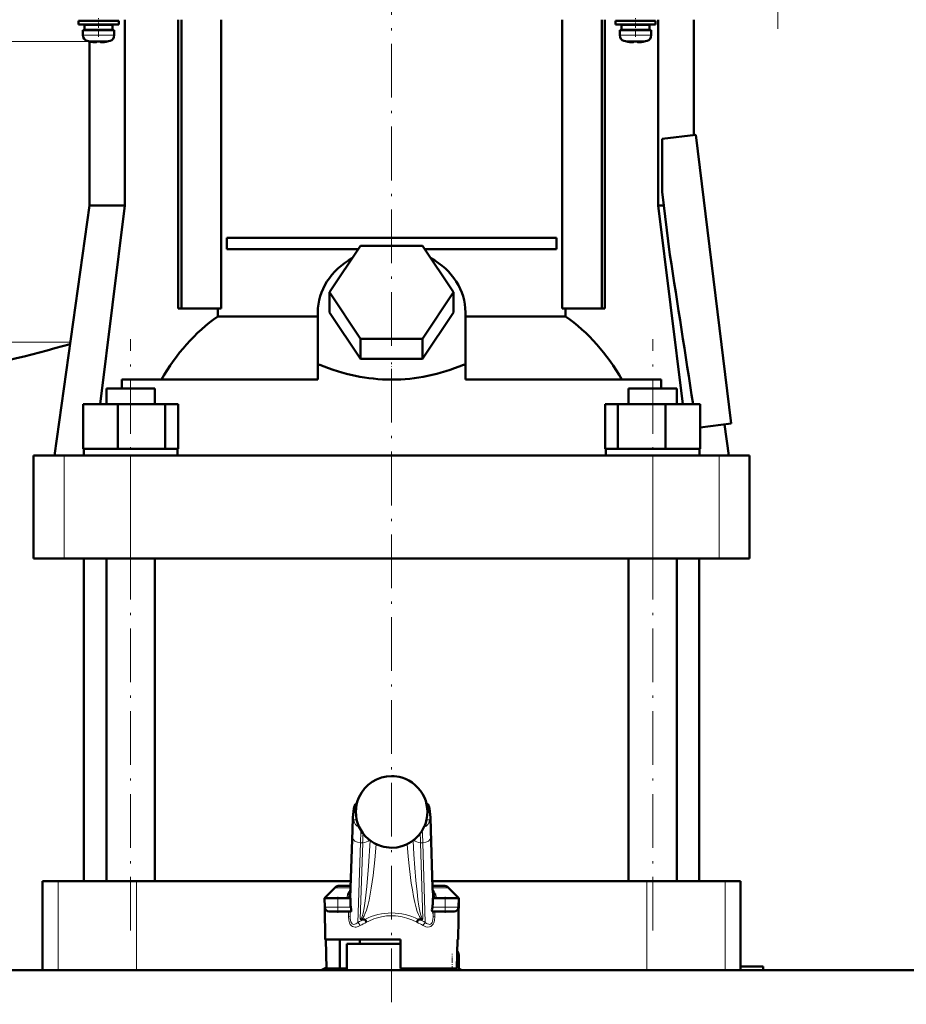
# Model space of a CAD drawing. Extents: x -1351 to 1763, y -1300 to 612.
# Tile 40 of 80: x 38 to 237, y -143 to 77. Entities that reach past the tile are written whole.
import ezdxf

# ---------------------------------------------------------------- set-up
doc = ezdxf.new("R2010")
doc.units = 0
doc.linetypes.add('DASHDOT', pattern=[18.5, 12, -3, 0.5, -3])

msp = doc.modelspace()

# ---------------------------------------------------------------- linework, layer by layer
at = {"color": 7, "linetype": 'DASHDOT', "lineweight": 18}
for p, q in [((207.9, 75.05), (207.9, 267.1)), ((121.6, 4.18), (121.6, 83.7)), ((63.27, -126.43), (63.27, 5.69)), ((179.94, -126.43), (179.94, 5.69)), ((121.6, -234.93), (121.6, -0.81))]:
    msp.add_line(p, q, dxfattribs=at)
at = {"color": 7, "lineweight": 50}
for p, q in [((54.1, 76.83), (54.1, 77.08)), ((58.1, 77.08), (58.1, 76.83)), ((62, 77.08), (62, 35.58)), ((73.92, 12.58), (73.92, 77.08)), ((74.63, 12.58), (74.63, 77.08)), ((83.48, 12.58), (83.48, 77.08)), ((159.72, 77.08), (159.72, 12.58)), ((168.58, 12.58), (168.58, 77.08)), ((169.28, 77.08), (169.28, 12.58)), ((174.1, 76.83), (174.1, 77.08)), ((178.1, 77.08), (178.1, 76.83)), ((181.2, 77.08), (181.2, 35.58)), ((189.1, 77.08), (189.1, 51.31)), ((56.1, 76.83), (51.6, 76.83)), ((51.6, 76.03), (51.6, 76.83)), ((56.1, 76.03), (51.6, 76.03)), ((56.1, 75.93), (52.95, 75.93)), ((52.95, 74.83), (52.95, 75.93)), ((56.1, 74.83), (52.95, 74.83)), ((54.1, 75.93), (54.1, 76.03)), ((54.1, 74.73), (54.1, 74.83)), ((56.1, 76.83), (60.6, 76.83)), ((56.1, 76.03), (60.6, 76.03)), ((59.25, 75.93), (56.1, 75.93)), ((59.25, 74.83), (56.1, 74.83)), ((58.1, 76.03), (58.1, 75.93)), ((58.1, 74.83), (58.1, 74.73)), ((59.25, 75.93), (59.25, 74.83)), ((60.6, 76.03), (60.6, 76.83)), ((176.1, 76.83), (171.6, 76.83)), ((171.6, 76.03), (171.6, 76.83)), ((176.1, 76.03), (171.6, 76.03)), ((176.1, 75.93), (172.95, 75.93)), ((172.95, 74.83), (172.95, 75.93)), ((176.1, 74.83), (172.95, 74.83)), ((174.1, 75.93), (174.1, 76.03)), ((174.1, 74.73), (174.1, 74.83)), ((180.6, 76.83), (176.1, 76.83)), ((180.6, 76.03), (176.1, 76.03)), ((179.25, 75.93), (176.1, 75.93)), ((179.25, 74.83), (176.1, 74.83)), ((178.1, 76.03), (178.1, 75.93)), ((178.1, 74.83), (178.1, 74.73)), ((179.25, 75.93), (179.25, 74.83)), ((180.6, 76.03), (180.6, 76.83)), ((52.6, 74.73), (56.1, 74.73)), ((52.6, 73.6), (52.6, 74.73)), ((59.6, 74.73), (56.1, 74.73)), ((59.6, 73.6), (59.6, 74.73)), ((172.6, 74.73), (176.1, 74.73)), ((172.6, 73.6), (172.6, 74.73)), ((179.6, 74.73), (176.1, 74.73)), ((179.6, 73.6), (179.6, 74.73)), ((54.1, 72.2), (54.1, 35.58)), ((54.17, 72.19), (54.18, 72.2)), ((55.6, 72.2), (55.6, 72.05)), ((56.6, 72.2), (56.6, 72.05)), ((58.02, 72.2), (58.03, 72.19)), ((174.17, 72.19), (174.18, 72.2)), ((175.6, 72.2), (175.6, 72.05)), ((176.6, 72.2), (176.6, 72.05)), ((178.02, 72.2), (178.03, 72.19)), ((182.07, 50.44), (189.57, 51.37)), ((189.57, 51.37), (197.49, -13.15)), ((182.07, 38.6), (182.07, 50.44)), ((183.79, 24.56), (182.07, 38.6)), ((54.1, 35.58), (46.25, -20.32)), ((62, 35.58), (54.1, 35.58)), ((62, 35.58), (56.49, -8.82)), ((181.2, 35.58), (182.44, 35.58)), ((181.2, 35.58), (186.71, -8.82)), ((84.74, 28.33), (158.46, 28.33)), ((84.74, 28.33), (84.74, 25.83)), ((107.75, 16.18), (114.67, 26.57)), ((114.67, 26.57), (128.53, 26.57)), ((128.53, 26.57), (135.46, 16.18)), ((158.46, 28.33), (158.46, 25.83)), ((114.18, 25.83), (84.74, 25.83)), ((158.46, 25.83), (129.02, 25.83)), ((114.67, 5.78), (107.75, 16.18)), ((107.75, 11.68), (107.75, 16.18)), ((135.46, 16.18), (128.53, 5.78)), ((135.46, 11.68), (135.46, 16.18)), ((73.92, 12.58), (74.63, 12.58)), ((74.63, 12.58), (83.48, 12.58)), ((82.75, 10.8), (82.75, 12.58)), ((105.1, -0.01), (105.1, 11.68)), ((114.67, 1.28), (107.75, 11.68)), ((135.46, 11.68), (128.53, 1.28)), ((138.1, -0.01), (138.1, 11.68)), ((159.72, 12.58), (168.58, 12.58)), ((160.45, 12.58), (160.45, 10.8)), ((168.58, 12.58), (169.28, 12.58)), ((82.75, 10.8), (105.1, 10.8)), ((138.1, 10.8), (160.45, 10.8)), ((128.53, 5.78), (114.67, 5.78)), ((114.67, 1.28), (114.67, 5.78)), ((128.53, 1.28), (128.53, 5.78)), ((128.53, 1.28), (114.67, 1.28)), ((105.1, -0.08), (105.54, -0.01)), ((105.1, -0.01), (105.54, -0.01)), ((105.1, -0.01), (105.1, -0.08)), ((105.1, -3.32), (105.1, -0.08)), ((137.67, -0.01), (138.1, -0.08)), ((137.67, -0.01), (138.1, -0.01)), ((138.1, -0.08), (138.1, -0.01)), ((138.1, -3.32), (138.1, -0.08)), ((105.1, -3.32), (61.34, -3.32)), ((61.34, -3.32), (61.34, -5.32)), ((181.86, -3.32), (138.1, -3.32)), ((181.86, -5.32), (181.86, -3.32)), ((57.89, -5.32), (59.46, -5.32)), ((57.89, -8.82), (57.89, -5.32)), ((59.46, -5.32), (68.65, -5.32)), ((68.65, -8.82), (68.65, -5.32)), ((174.56, -5.32), (183.74, -5.32)), ((174.56, -8.82), (174.56, -5.32)), ((183.74, -5.32), (185.32, -5.32)), ((185.32, -8.82), (185.32, -5.32)), ((52.67, -8.82), (60.43, -8.82)), ((52.67, -18.82), (52.67, -8.82)), ((60.43, -8.82), (71.02, -8.82)), ((60.43, -18.82), (60.43, -8.82)), ((71.02, -18.82), (71.02, -8.82)), ((71.02, -8.82), (73.86, -8.82)), ((73.86, -18.82), (73.86, -8.82)), ((169.34, -8.82), (172.18, -8.82)), ((169.34, -18.82), (169.34, -8.82)), ((172.18, -8.82), (182.78, -8.82)), ((172.18, -18.82), (172.18, -8.82)), ((182.78, -8.82), (190.53, -8.82)), ((182.78, -18.82), (182.78, -8.82)), ((190.53, -18.82), (190.53, -8.82)), ((190.53, -14), (197.49, -13.15)), ((195.98, -13.34), (196.96, -20.32)), ((52.67, -18.82), (53.47, -18.82)), ((52.82, -20.32), (52.82, -18.82)), ((53.47, -18.82), (59.63, -18.82)), ((59.63, -18.82), (60.43, -18.82)), ((60.43, -18.82), (61.52, -18.82)), ((61.52, -18.82), (69.93, -18.82)), ((69.93, -18.82), (71.02, -18.82)), ((71.02, -18.82), (71.31, -18.82)), ((71.31, -18.82), (73.72, -18.82)), ((73.57, -18.82), (73.86, -18.82)), ((73.72, -18.82), (73.72, -20.32)), ((169.34, -18.82), (169.64, -18.82)), ((169.49, -18.82), (171.89, -18.82)), ((169.49, -20.32), (169.49, -18.82)), ((171.89, -18.82), (172.18, -18.82)), ((172.18, -18.82), (173.27, -18.82)), ((173.27, -18.82), (181.68, -18.82)), ((181.68, -18.82), (182.78, -18.82)), ((182.78, -18.82), (183.58, -18.82)), ((183.58, -18.82), (189.73, -18.82)), ((189.73, -18.82), (190.53, -18.82)), ((190.39, -18.82), (190.39, -20.32)), ((41.6, -20.32), (48.39, -20.32)), ((41.6, -43.32), (41.6, -20.32)), ((48.39, -20.32), (63.26, -20.32)), ((69.27, -20.32), (57.27, -20.32)), ((63.26, -20.32), (179.94, -20.32)), ((185.94, -20.32), (173.94, -20.32)), ((179.94, -20.32), (194.81, -20.32)), ((194.81, -20.32), (201.6, -20.32)), ((201.6, -43.32), (201.6, -20.32)), ((48.39, -43.32), (41.6, -43.32)), ((63.26, -43.32), (48.39, -43.32)), ((52.85, -115.42), (52.85, -43.32)), ((57.89, -115.42), (57.89, -43.32)), ((179.94, -43.32), (63.26, -43.32)), ((68.65, -115.42), (68.65, -43.32)), ((174.56, -115.42), (174.56, -43.32)), ((194.81, -43.32), (179.94, -43.32)), ((185.32, -115.42), (185.32, -43.32)), ((190.35, -115.42), (190.35, -43.32)), ((201.6, -43.32), (194.81, -43.32)), ((112.43, -116.9), (112.83, -103.9)), ((130.37, -103.9), (130.77, -116.9)), ((44.96, -115.42), (43.6, -115.42)), ((43.6, -115.42), (43.6, -135.27)), ((47.09, -115.42), (44.96, -115.42)), ((64.59, -115.42), (47.09, -115.42)), ((112.48, -115.42), (64.59, -115.42)), ((112.45, -116.42), (109.97, -116.42)), ((178.61, -115.42), (130.73, -115.42)), ((133.23, -116.42), (130.76, -116.42)), ((196.12, -115.42), (178.61, -115.42)), ((199.6, -115.42), (196.12, -115.42)), ((199.6, -115.42), (199.6, -134.42)), ((108.91, -116.86), (106.6, -119.17)), ((112.38, -118.03), (112.43, -116.9)), ((112.39, -117.82), (112.38, -117.86)), ((112.38, -117.86), (112.38, -117.88)), ((130.83, -118.03), (130.77, -116.9)), ((130.82, -117.86), (130.81, -117.82)), ((130.83, -117.88), (130.82, -117.86)), ((134.29, -116.86), (136.6, -119.17)), ((106.6, -119.17), (107.85, -119.17)), ((109.6, -119.17), (106.6, -119.17)), ((106.64, -121.19), (106.6, -119.17)), ((109.6, -119.17), (112.42, -119.17)), ((112.42, -119.17), (112.42, -120.51)), ((130.78, -119.17), (133.6, -119.17)), ((130.78, -120.51), (130.78, -119.17)), ((136.6, -119.17), (131.25, -119.17)), ((136.6, -119.17), (133.6, -119.17)), ((135.36, -119.17), (136.6, -119.17)), ((136.44, -128.42), (136.6, -119.17)), ((136.57, -121.19), (136.6, -119.17)), ((106.76, -128.42), (106.64, -121.19)), ((107.64, -122.17), (109.6, -122.17)), ((112.45, -122.17), (109.6, -122.17)), ((133.6, -122.17), (130.75, -122.17)), ((133.6, -122.17), (135.57, -122.17)), ((115.51, -123.92), (114.82, -123.92)), ((128.38, -123.92), (127.69, -123.92)), ((121.6, -128.42), (106.76, -128.42)), ((106.9, -128.42), (107.01, -134.92)), ((110.02, -128.42), (110.02, -134.92)), ((121.6, -129.42), (111.6, -129.42)), ((111.6, -135.27), (111.6, -129.42)), ((121.6, -129.42), (113.6, -129.42)), ((114.5, -129.42), (114.5, -128.42)), ((123.6, -128.42), (121.6, -128.42)), ((123.6, -129.42), (121.6, -129.42)), ((123.61, -129.42), (121.6, -129.42)), ((123.6, -134.92), (123.6, -128.42)), ((136.3, -128.42), (136.19, -134.92)), ((136.44, -128.42), (136.3, -128.42)), ((136.6, -135.19), (136.6, -131.92)), ((43.6, -135.27), (-21.45, -135.27)), ((-21.45, -135.27), (264.65, -135.27)), ((107.01, -134.92), (110.02, -134.92)), ((111.6, -134.92), (110.02, -134.92)), ((136.19, -134.92), (123.6, -134.92)), ((131.4, -135.27), (131.4, -134.92)), ((199.6, -134.42), (199.57, -135.27)), ((199.6, -134.42), (204.6, -134.42)), ((204.6, -134.42), (204.6, -135.27)), ((264.65, -135.27), (204.6, -135.27))]:
    msp.add_line(p, q, dxfattribs=at)
at = {"color": 7, "linetype": 'DASHDOT', "lineweight": 18, "ltscale": 0.104369}
for p, q in [((56.1, 73.25), (56.1, 77.42)), ((176.1, 73.25), (176.1, 77.42))]:
    msp.add_line(p, q, dxfattribs=at)
at = {"color": 7, "lineweight": 18}
for p, q in [((56.1, 73.6), (52.6, 73.6)), ((56.13, 73.6), (56.1, 73.6)), ((56.13, 73.6), (59.6, 73.6)), ((176.1, 73.6), (172.6, 73.6)), ((176.13, 73.6), (176.1, 73.6)), ((176.13, 73.6), (179.6, 73.6)), ((-38.4, 72.23), (54, 72.23)), ((56.1, 72.35), (53.53, 72.35)), ((56.13, 72.35), (56.1, 72.35)), ((58.67, 72.35), (56.13, 72.35)), ((176.1, 72.35), (173.53, 72.35)), ((176.13, 72.35), (176.1, 72.35)), ((178.67, 72.35), (176.13, 72.35)), ((-38.4, 5.03), (49.81, 5.03)), ((48.39, -43.32), (48.39, -20.32)), ((63.26, -43.32), (63.26, -20.32)), ((179.94, -43.32), (179.94, -20.32)), ((194.81, -43.32), (194.81, -20.32)), ((121.6, -91.93), (121.6, -91.93)), ((123.87, -92.26), (123.87, -92.26)), ((113.62, -99.42), (113.17, -99.42)), ((130.04, -99.42), (129.59, -99.42)), ((113.17, -101.67), (113.8, -101.67)), ((114.29, -103.17), (114.29, -103.18)), ((129.41, -101.67), (130.04, -101.67)), ((112.42, -120.51), (112.88, -105.55)), ((112.83, -103.96), (112.43, -116.96)), ((112.83, -103.9), (112.83, -103.96)), ((130.32, -105.55), (130.78, -120.51)), ((130.77, -116.96), (130.37, -103.96)), ((114.63, -106.79), (114.08, -124.61)), ((114.6, -123.87), (115.13, -106.79)), ((115.13, -106.79), (114.63, -106.79)), ((116.79, -106.36), (116.79, -106.31)), ((116.79, -106.36), (116.81, -106.33)), ((119.32, -107.59), (119.32, -107.58)), ((126.41, -106.36), (126.39, -106.33)), ((126.41, -106.31), (126.41, -106.36)), ((128.58, -106.79), (128.08, -106.79)), ((128.08, -106.79), (128.6, -123.87)), ((129.12, -124.61), (128.58, -106.79)), ((121.6, -107.92), (121.6, -107.92)), ((47.09, -115.42), (47.09, -135.27)), ((64.59, -115.42), (64.59, -135.27)), ((178.61, -115.42), (178.61, -135.27)), ((196.12, -115.42), (196.12, -135.27)), ((112.43, -116.86), (108.91, -116.86)), ((112.34, -118.41), (112.37, -119.17)), ((112.43, -116.9), (112.43, -116.96)), ((134.29, -116.86), (130.77, -116.86)), ((130.84, -119.17), (130.87, -118.41)), ((109.6, -121.19), (109.6, -119.17)), ((111.6, -119.17), (111.6, -119.13)), ((131.6, -119.13), (131.61, -119.17)), ((133.6, -121.19), (133.6, -119.17)), ((109.6, -121.19), (106.64, -121.19)), ((109.6, -121.19), (112.49, -121.19)), ((109.6, -121.19), (109.6, -122.17)), ((111.98, -123.32), (111.98, -122.17)), ((112.34, -122.17), (112.34, -123.34)), ((112.34, -123.34), (112.37, -122.17)), ((130.72, -121.19), (133.6, -121.19)), ((130.83, -122.17), (130.87, -123.34)), ((130.87, -123.34), (130.87, -122.17)), ((131.22, -122.17), (131.22, -123.32)), ((136.57, -121.19), (133.6, -121.19)), ((133.6, -122.17), (133.6, -121.19)), ((136.24, -131.92), (136.6, -131.92)), ((134.7, -135.27), (135.1, -135.19)), ((135.1, -135.19), (135.1, -134.92)), ((135.1, -135.19), (135.12, -135.27)), ((136.6, -135.19), (135.1, -135.19))]:
    msp.add_line(p, q, dxfattribs=at)
at = {"color": 7, "linetype": 'DASHDOT', "lineweight": 18, "ltscale": 0.000941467}
for p, q in [((55.1, 72.05), (55.1, 72.01)), ((175.1, 72.05), (175.1, 72.01))]:
    msp.add_line(p, q, dxfattribs=at)
at = {"color": 7, "linetype": 'DASHDOT', "lineweight": 18, "ltscale": 0.000794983}
for p, q in [((57.1, 72.05), (57.1, 72.02)), ((177.1, 72.05), (177.1, 72.02))]:
    msp.add_line(p, q, dxfattribs=at)
at = {"color": 7, "linetype": 'DASHDOT', "lineweight": 18, "ltscale": 0.159261}
msp.add_line((121.6, -5.85), (121.6, 0.52), dxfattribs=at)
at = {"color": 7, "linetype": 'DASHDOT', "lineweight": 18, "ltscale": 0.090015}
for p, q in [((109.6, -118.87), (109.6, -122.47)), ((133.6, -122.47), (133.6, -118.87))]:
    msp.add_line(p, q, dxfattribs=at)
at = {"color": 7, "linetype": 'DASHDOT', "lineweight": 18, "ltscale": 0.098109}
msp.add_line((135.1, -135.52), (135.1, -131.6), dxfattribs=at)
at = {"color": 7, "linetype": 'DASHDOT', "lineweight": 18, "ltscale": 0.012678}
msp.add_line((134.66, -135.28), (135.16, -135.18), dxfattribs=at)
at = {"color": 7, "lineweight": 50}
for points in [[(55.6, 72.05), (55.6, 72.04), (55.6, 72.04), (55.59, 72.04), (55.57, 72.03), (55.51, 72.02), (55.1, 72.05)], [(56.6, 72.05), (56.6, 72.04), (56.61, 72.04), (56.62, 72.03), (56.65, 72.03)], [(56.6, 72.05), (56.6, 72.04), (56.61, 72.04), (56.61, 72.04), (56.63, 72.03), (56.68, 72.03), (56.83, 72.03), (57.1, 72.05)], [(175.6, 72.05), (175.6, 72.04), (175.6, 72.04), (175.59, 72.04), (175.57, 72.03), (175.51, 72.02), (175.1, 72.05)], [(176.6, 72.05), (176.6, 72.04), (176.61, 72.04), (176.62, 72.03), (176.65, 72.03)], [(176.6, 72.05), (176.6, 72.04), (176.61, 72.04), (176.61, 72.04), (176.63, 72.03), (176.68, 72.03), (176.83, 72.03), (177.1, 72.05)], [(112.83, -103.9), (112.94, -101.13), (113.05, -99.8), (113.14, -99.15), (113.3, -98.65), (113.54, -98.24), (113.86, -97.9)], [(130.37, -103.9), (130.26, -101.13), (130.16, -99.8), (130.06, -99.15), (129.9, -98.65), (129.66, -98.24), (129.34, -97.9)], [(111.72, -118.47), (112.06, -118.31), (112.25, -118.12), (112.38, -117.88)], [(112.49, -121.19), (112.57, -121.68), (112.58, -121.89), (112.55, -122.07), (112.52, -122.13), (112.48, -122.17), (112.45, -122.17)], [(130.75, -122.17), (130.71, -122.16), (130.69, -122.14), (130.65, -122.06), (130.62, -121.76), (130.64, -121.58), (130.72, -121.19)], [(115.51, -123.92), (115.56, -123.93), (115.59, -123.93), (115.62, -123.95)], [(127.59, -123.95), (127.6, -123.94), (127.62, -123.93), (127.69, -123.92)]]:
    msp.add_lwpolyline(points, dxfattribs=at)
at = {"color": 7, "lineweight": 18}
for points in [[(113.17, -99.42), (113.16, -99.43), (113.15, -99.43), (113.14, -99.45), (113.12, -99.49), (113.09, -99.63), (113.04, -100), (112.94, -101.29), (112.83, -103.96)], [(130.37, -103.96), (130.25, -101), (130.17, -100.07), (130.11, -99.62), (130.08, -99.49), (130.06, -99.44), (130.05, -99.43), (130.04, -99.42), (130.04, -99.42)], [(112.88, -105.55), (112.98, -103.15), (113.04, -102.29), (113.12, -101.74), (113.14, -101.7), (113.15, -101.68), (113.16, -101.67), (113.17, -101.67)], [(130.04, -101.67), (130.05, -101.68), (130.05, -101.68), (130.06, -101.69), (130.07, -101.72), (130.14, -102.12), (130.22, -103.11), (130.32, -105.55)], [(128.58, -106.79), (128.48, -104.82), (128.43, -104.1)], [(114.6, -123.87), (114.66, -123.86), (114.79, -123.74), (114.99, -123.32), (115.21, -122.57), (115.45, -121.35), (115.69, -119.78), (116.06, -116.58), (116.45, -112.05), (116.79, -106.36)], [(118.13, -107.13), (117.83, -110.64), (117.45, -114.1), (117.04, -116.95), (116.81, -118.32), (116.55, -119.61), (116.26, -120.82), (115.95, -121.9), (115.71, -122.57), (115.46, -123.14), (115.26, -123.48), (115.06, -123.74), (114.82, -123.92)], [(128.38, -123.92), (128.21, -123.8), (128.04, -123.62), (127.83, -123.29), (127.62, -122.87), (127.34, -122.15), (127.07, -121.31), (126.77, -120.12), (126.49, -118.82), (126.23, -117.35), (125.99, -115.81), (125.58, -112.61), (125.3, -109.88), (125.07, -107.13)], [(126.41, -106.36), (126.58, -109.43), (126.78, -112.42), (127.01, -115.21), (127.27, -117.79), (127.47, -119.5), (127.69, -120.98), (127.97, -122.44), (128.11, -122.98), (128.24, -123.38), (128.36, -123.66), (128.48, -123.82), (128.56, -123.86), (128.6, -123.87)], [(112.43, -116.96), (112.39, -117.98), (112.34, -118.38), (112.34, -118.41)], [(130.87, -118.41), (130.85, -118.35), (130.83, -118.11), (130.77, -116.96)], [(121.6, -123.11), (120.45, -123.17), (119.3, -123.35), (118.16, -123.64), (117.6, -123.84), (116.5, -124.31), (115.97, -124.58)], [(127.23, -124.58), (126.14, -124.05), (125.03, -123.64), (123.92, -123.35), (123.63, -123.29), (122.47, -123.14), (121.6, -123.11)], [(114.56, -125.3), (114.13, -125.51), (113.7, -125.63), (113.43, -125.65), (113.16, -125.61), (112.89, -125.52), (112.63, -125.35), (112.37, -125.05), (112.21, -124.73), (112.04, -124.09), (111.98, -123.32)], [(111.98, -123.32), (112.27, -123.33), (112.33, -123.34), (112.33, -123.34), (112.34, -123.34)], [(112.34, -123.34), (112.35, -123.74), (112.39, -124.12), (112.49, -124.47), (112.61, -124.72), (112.77, -124.9), (112.92, -125), (113.09, -125.04), (113.35, -125.03), (113.6, -124.94), (113.85, -124.79), (114.08, -124.61)], [(131.22, -123.32), (131.15, -124.19), (131.01, -124.69), (130.85, -125.01), (130.61, -125.31), (130.35, -125.5), (130.08, -125.61), (129.68, -125.64), (129.26, -125.57), (128.77, -125.37), (128.65, -125.3)], [(129.12, -124.61), (129.37, -124.81), (129.63, -124.95), (129.9, -125.03), (130.12, -125.04), (130.32, -124.98), (130.5, -124.84), (130.64, -124.64), (130.76, -124.33), (130.83, -123.97), (130.87, -123.34)], [(131.22, -123.32), (130.9, -123.33), (130.87, -123.34), (130.87, -123.34), (130.87, -123.34)]]:
    msp.add_lwpolyline(points, dxfattribs=at)
at = {"color": 7, "lineweight": 50}
for centre, radius, start, end in [((53.9, 73.6), 1.3, 180, 253.3985), ((58.3, 73.6), 1.3, 286.6016, 360), ((173.9, 73.6), 1.3, 180, 253.3985), ((178.3, 73.6), 1.3, 286.6016, 360), ((56.1, 80.98), 9, 253.3985, 257.6222), ((56.1, 80.98), 8.99, 257.6503, 263.6107), ((56.1, 80.98), 8.99, 257.6503, 263.6107), ((55.56, 76.06), 4.04, 263.5178, 266.839), ((56.1, 82.09), 9.9, 267.106, 269.9999), ((56.1, 82.09), 9.9, 267.106, 269.9999), ((56.1, 82.09), 9.9, 269.9998, 272.8943), ((56.1, 82.09), 9.9, 269.9998, 272.8943), ((56.68, 75.6), 3.58, 272.1823, 275.7449), ((56.1, 80.98), 8.99, 276.3897, 282.3492), ((56.1, 80.98), 8.99, 276.3893, 282.3497), ((56.1, 80.98), 9, 282.3778, 286.6016), ((176.1, 80.98), 9, 253.3985, 257.6222), ((176.1, 80.98), 8.99, 257.6503, 263.6107), ((176.1, 80.98), 8.99, 257.6503, 263.6107), ((175.56, 76.06), 4.04, 263.5178, 266.839), ((176.1, 82.09), 9.9, 267.106, 269.9999), ((176.1, 82.09), 9.9, 267.106, 269.9999), ((176.1, 82.09), 9.9, 269.9998, 272.8943), ((176.1, 82.09), 9.9, 269.9998, 272.8943), ((176.68, 75.6), 3.58, 272.1823, 275.7449), ((176.1, 80.98), 8.99, 276.3897, 282.3492), ((176.1, 80.98), 8.99, 276.3893, 282.3497), ((176.1, 80.98), 9, 282.3778, 286.6016), ((-15443.13, -2413.06), 15815.9, 8.743656, 8.866025), ((-38.4, 312.23), 320, 280.9286, 285.9894), ((121.6, -99.93), 8, 89.9705, 155.9552), ((121.6, -99.95), 8.02, 73.5878, 89.9927), ((121.61, -99.93), 8, 24.0394, 73.6004), ((121.61, -99.92), 8, 156.0284, 203.9971), ((116.12, -97.48), 2, 155.9889, 156.0275), ((127.08, -97.48), 2, 23.9725, 24.0111), ((121.6, -99.92), 8, 336.0028, 23.9716), ((121.6, -99.92), 8, 204.0405, 253.4621), ((121.6, -99.92), 8, 269.9786, 335.9524), ((121.6, -99.92), 7.99, 253.4304, 270.0144), ((109.97, -117.92), 1.5, 90, 135.0001), ((133.23, -117.92), 1.5, 45, 90), ((115.95, -120.52), 3.53, 179.9035, 191.0163), ((127.25, -120.52), 3.53, 348.9837, 0.0965), ((107.64, -121.17), 1, 181, 270), ((135.57, -121.17), 1, 270, 359), ((114.8, -123.51), 0.412, 241.0787, 272.9093), ((113.6, -125.51), 2.55, 21.3992, 37.6554), ((129.61, -125.51), 2.56, 142.3589, 158.587), ((128.4, -123.51), 0.412, 267.1011, 298.9205), ((135.1, -131.92), 1.5, 0, 39.45), ((121.6, -165.42), 34, 115.416, 117.531), ((121.6, -165.42), 34, 115.4159, 117.5309), ((121.6, -165.42), 34, 62.469, 63.8211), ((121.6, -165.42), 34, 62.4691, 63.8211), ((135.1, -135.19), 1.5, 356.9508, 360)]:
    msp.add_arc(centre, radius, start, end, dxfattribs=at)
at = {"color": 7, "lineweight": 18}
for centre, radius, start, end in [((121.6, -99.93), 8, 89.9649, 155.9372), ((121.6, -99.96), 8.02, 73.5462, 89.9904), ((121.61, -99.93), 7.99, 24.0436, 73.5637), ((121.61, -99.92), 8, 156.0287, 179.9997), ((121.6, -99.92), 8, 0.0024, 23.9698), ((121.57, -99.93), 7.97, 179.9852, 184.4144), ((121.6, -99.92), 8, 184.4035, 203.9729), ((121.6, -99.92), 8, 336.0013, 0.0052), ((121.59, -99.92), 7.99, 204.0462, 253.466), ((121.61, -99.92), 8, 269.9715, 335.9382), ((182.85, -108.98), 67.76, 176.4224, 178.1498), ((60.36, -108.98), 67.75, 1.8502, 3.5779), ((121.6, -99.91), 8.01, 253.4962, 270.004), ((115.05, -119.41), 3.46, 164.2607, 175.3693), ((115.22, -119.57), 3.67, 139.6506, 162.6124), ((114.18, -118.28), 1.85, 167.3382, 179.2486), ((114.08, -118.29), 1.75, 179.0325, 184.0075), ((128, -119.56), 3.65, 17.3191, 40.3999), ((129.02, -118.28), 1.85, 0.7514, 12.6618), ((129.12, -118.29), 1.75, 355.9925, 0.9676), ((128.05, -119.43), 3.57, 4.8309, 15.6239), ((121.6, -138.34), 15.65, 112.9071, 118.7129), ((122.08, -138.24), 14.96, 114.0948, 120.1875), ((121.15, -138.2), 14.92, 59.8532, 65.964), ((121.6, -138.34), 15.65, 61.2871, 67.0929)]:
    msp.add_arc(centre, radius, start, end, dxfattribs=at)
at = {"color": 7, "lineweight": 50}
for centre, major_axis, ratio, start_param, end_param in [((121.6, 11.68), (16.5, 0), 0.866025, 2.133116, 3.141593), ((121.6, 11.68), (16.5, 0), 0.866025, 0, 1.008477), ((103.94, -27.66), (0, 45.33), 0.882948, 0.557887, 1.00418), ((139.3, -27.61), (0.14, -45.28), 0.882951, 2.134136, 2.580766), ((121.61, 114.83), (-0.02, -118.16), 0.577492, 6.04561, 6.283258), ((121.54, 115.84), (0.09, -119.18), 0.575043, 6.282729, 6.519362), ((132.17, -117.48), (1.35, 0.36), 0.735808, 3.171103, 3.997135)]:
    msp.add_ellipse(centre, major_axis=major_axis, ratio=ratio, start_param=start_param, end_param=end_param, dxfattribs=at)
at = {"color": 7, "lineweight": 18}
for centre, major_axis, ratio, start_param, end_param in [((115.16, -99.42), (0, -2), 0.999534, 3.852299, 4.712389), ((128.04, -99.42), (0, 2), 0.999534, 4.712389, 5.572535), ((114.91, -101.67), (0, -1.75), 0.999534, 4.712389, 5.964241), ((128.29, -101.67), (0, 1.75), 0.999534, 3.460428, 4.712389), ((114.63, -105.55), (1.75, -0.05), 0.706942, 3.184784, 4.733985), ((114.91, -114.88), (0, -11.45), 0.035255, 3.486466, 3.928659), ((128.58, -105.55), (1.75, 0.05), 0.706942, 4.690793, 6.239994), ((128.37, -103.96), (2, 0.06), 0.706942, 6.239994, 6.283312), ((115.13, -105.55), (1.75, -0.05), 0.706942, 4.733985, 5.780559), ((128.08, -105.55), (1.75, 0.05), 0.706942, 3.644089, 4.690793), ((110.94, -118.14), (1.4, -0.06), 0.793794, 5.238889, 6.233122), ((110.94, -118.41), (1.4, 0.06), 0.806192, 5.490007, 6.231547), ((114.32, -118.42), (0, -2), 0.999534, 4.467424, 4.629996), ((128.77, -116.96), (2, 0.06), 0.706942, 6.239994, 6.28376), ((128.88, -118.42), (0, 2), 0.999534, 4.794782, 4.957353), ((132.27, -118.14), (1.4, 0.06), 0.793794, 3.191656, 4.185889), ((132.27, -118.41), (1.4, -0.06), 0.806192, 3.193231, 3.934771), ((120.85, -136.95), (-4.89, -13.75), 0.916114, 3.456304, 3.909859), ((122.36, -136.95), (4.89, -13.75), 0.916114, 2.373327, 2.826882), ((114.08, -125.32), (0.48, -0.877), 0.433048, 1.357244, 2.239737), ((129.12, -125.32), (-0.48, -0.877), 0.433048, 4.043448, 4.925941)]:
    msp.add_ellipse(centre, major_axis=major_axis, ratio=ratio, start_param=start_param, end_param=end_param, dxfattribs=at)

doc.saveas('drawing.dxf')
